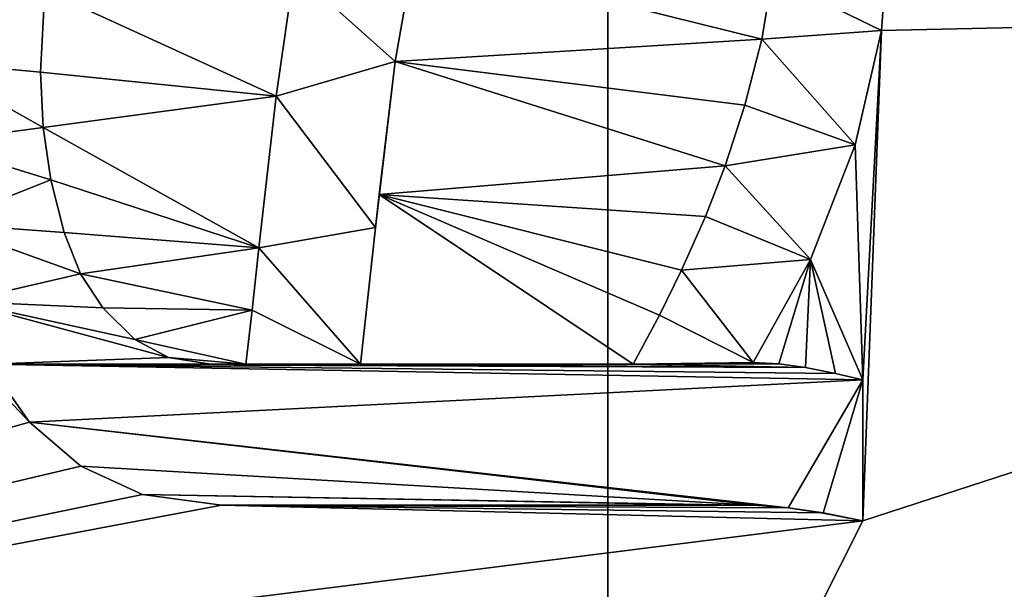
# Model space of a CAD drawing. Header units: millimetres. Extents: x -50 to 50, y -120 to 419.
# Tile 18 of 241: x -15.67 to -12.55, y -6.23 to -4.42. Entities that reach past the tile are written whole.
import ezdxf

# ---------------------------------------------------------------- set-up
doc = ezdxf.new("R2010")
doc.units = ezdxf.units.MM
doc.header["$LTSCALE"] = 81.481481
for name, color, linetype in [('1008', 7, 'CONTINUOUS'), ('1010', 7, 'CONTINUOUS'), ('208', 7, 'CONTINUOUS'), ('357', 7, 'CONTINUOUS'), ('430', 7, 'CONTINUOUS'), ('431', 7, 'CONTINUOUS'), ('442', 7, 'CONTINUOUS'), ('443', 7, 'CONTINUOUS'), ('444', 7, 'CONTINUOUS'), ('445', 7, 'CONTINUOUS'), ('446', 7, 'CONTINUOUS'), ('447', 7, 'CONTINUOUS'), ('448', 7, 'CONTINUOUS'), ('449', 7, 'CONTINUOUS'), ('457', 7, 'CONTINUOUS'), ('458', 7, 'CONTINUOUS'), ('459', 7, 'CONTINUOUS'), ('460', 7, 'CONTINUOUS'), ('461', 7, 'CONTINUOUS'), ('462', 7, 'CONTINUOUS'), ('463', 7, 'CONTINUOUS'), ('464', 7, 'CONTINUOUS'), ('465', 7, 'CONTINUOUS'), ('466', 7, 'CONTINUOUS'), ('467', 7, 'CONTINUOUS'), ('468', 7, 'CONTINUOUS'), ('475', 7, 'CONTINUOUS'), ('476', 7, 'CONTINUOUS'), ('477', 7, 'CONTINUOUS'), ('962', 7, 'CONTINUOUS'), ('963', 7, 'CONTINUOUS')]:
    doc.layers.add(name, color=color, linetype=linetype)

msp = doc.modelspace()

# ---------------------------------------------------------------- linework, layer by layer
at = {"layer": '1008', "linetype": 'CONTINUOUS'}
for points in [[(-15.7675, -5.5141, 69), (-15.6376, -5.6975, 69), (-21, 0, 69), (-15.7675, -5.5141, 69)], [(-21, 0, 69), (-15.6376, -5.6975, 69), (-19.8447, -6.8694, 69), (-21, 0, 69)], [(-12.9406, -4.4579, 69), (-12.912, -4.0726, 69), (-7.8813, -4.3457, 69), (-12.9406, -4.4579, 69)], [(-15.5891, -4.3305, 69), (-14.7996, -4.2706, 69), (-14.8565, -4.6663, 69), (-15.5891, -4.3305, 69)], [(-15.6025, -4.5898, 69), (-15.5891, -4.3305, 69), (-14.8565, -4.6663, 69), (-15.6025, -4.5898, 69)], [(-13, -6.0093, 69), (-7.8813, -4.3457, 69), (-16.5114, -12.9759, 69), (-13, -6.0093, 69)], [(-13, -6.0093, 69), (-12.9406, -4.4579, 69), (-7.8813, -4.3457, 69), (-13, -6.0093, 69)], [(-13.0245, -4.8201, 69), (-12.9406, -4.4579, 69), (-13, -5.5636, 69), (-13.0245, -4.8201, 69)], [(-13, -5.5636, 69), (-12.9406, -4.4579, 69), (-13, -6.0093, 69), (-13, -5.5636, 69)], [(-15.5939, -4.7655, 69), (-15.6025, -4.5898, 69), (-14.8565, -4.6663, 69), (-15.5939, -4.7655, 69)], [(-14.9113, -5.1458, 69), (-15.5939, -4.7655, 69), (-14.8565, -4.6663, 69), (-14.9113, -5.1458, 69)], [(-15.5695, -4.9309, 69), (-15.5939, -4.7655, 69), (-14.9113, -5.1458, 69), (-15.5695, -4.9309, 69)], [(-13.1656, -5.1831, 69), (-13.0245, -4.8201, 69), (-13, -5.5636, 69), (-13.1656, -5.1831, 69)], [(-15.528, -5.0971, 69), (-15.5695, -4.9309, 69), (-14.9113, -5.1458, 69), (-15.528, -5.0971, 69)], [(-15.4759, -5.228, 69), (-15.528, -5.0971, 69), (-14.9113, -5.1458, 69), (-15.4759, -5.228, 69)], [(-15.4759, -5.228, 69), (-14.9113, -5.1458, 69), (-14.9332, -5.3431, 69), (-15.4759, -5.228, 69)], [(-13.3466, -5.5086, 69), (-13.1656, -5.1831, 69), (-13.2661, -5.5125, 69), (-13.3466, -5.5086, 69)], [(-13.1656, -5.1831, 69), (-13.1815, -5.5246, 69), (-13.2661, -5.5125, 69), (-13.1656, -5.1831, 69)], [(-13.1815, -5.5246, 69), (-13.1656, -5.1831, 69), (-13.0866, -5.5431, 69), (-13.1815, -5.5246, 69)], [(-13.1656, -5.1831, 69), (-13, -5.5636, 69), (-13.0866, -5.5431, 69), (-13.1656, -5.1831, 69)], [(-15.4059, -5.3361, 69), (-15.4759, -5.228, 69), (-14.9332, -5.3431, 69), (-15.4059, -5.3361, 69)], [(-15.304, -5.4354, 69), (-15.4059, -5.3361, 69), (-14.9332, -5.3431, 69), (-15.304, -5.4354, 69)], [(-14.9532, -5.5141, 69), (-15.304, -5.4354, 69), (-14.9332, -5.3431, 69), (-14.9532, -5.5141, 69)], [(-15.198, -5.4928, 69), (-15.304, -5.4354, 69), (-14.9532, -5.5141, 69), (-15.198, -5.4928, 69)], [(-15.0633, -5.5141, 69), (-15.198, -5.4928, 69), (-14.9532, -5.5141, 69), (-15.0633, -5.5141, 69)], [(-15.6376, -5.6975, 69), (-15.4747, -5.8368, 69), (-19.8447, -6.8694, 69), (-15.6376, -5.6975, 69)], [(-15.4747, -5.8368, 69), (-15.2799, -5.9261, 69), (-19.8447, -6.8694, 69), (-15.4747, -5.8368, 69)], [(-15.2799, -5.9261, 69), (-15.0303, -5.9598, 69), (-19.8447, -6.8694, 69), (-15.2799, -5.9261, 69)], [(-15.0303, -5.9598, 69), (-13, -6.0093, 69), (-19.8447, -6.8694, 69), (-15.0303, -5.9598, 69)], [(-13, -6.0093, 69), (-15.0303, -5.9598, 69), (-13.1253, -5.9847, 69), (-13, -6.0093, 69)], [(-15.0303, -5.9598, 69), (-13.2363, -5.9681, 69), (-13.1253, -5.9847, 69), (-15.0303, -5.9598, 69)], [(-13.2363, -5.9681, 69), (-15.0303, -5.9598, 69), (-13.3311, -5.9608, 69), (-13.2363, -5.9681, 69)], [(-15.0303, -5.9598, 69), (-13.4402, -5.9598, 69), (-13.3311, -5.9608, 69), (-15.0303, -5.9598, 69)], [(-13, -6.0093, 69), (-16.5114, -12.9759, 69), (-19.8447, -6.8694, 69), (-13, -6.0093, 69)]]:
    msp.add_3dface(points, dxfattribs=at)
at = {"layer": '1010', "linetype": 'CONTINUOUS'}
for points in [[(-13.3191, -4.4852, 69), (-14.4801, -4.5567, 69), (-14.4197, -4.2125, 69), (-13.3191, -4.4852, 69)], [(-13.2868, -4.289, 69), (-13.3191, -4.4852, 69), (-14.4197, -4.2125, 69), (-13.2868, -4.289, 69)], [(-13.3191, -4.4852, 69), (-13.3736, -4.6948, 69), (-14.4801, -4.5567, 69), (-13.3191, -4.4852, 69)], [(-14.4801, -4.5567, 69), (-13.4355, -4.8866, 69), (-14.5309, -4.9775, 69), (-14.4801, -4.5567, 69)], [(-13.3736, -4.6948, 69), (-13.4355, -4.8866, 69), (-14.4801, -4.5567, 69), (-13.3736, -4.6948, 69)], [(-13.4355, -4.8866, 69), (-13.4983, -5.0472, 69), (-14.5309, -4.9775, 69), (-13.4355, -4.8866, 69)], [(-13.7263, -5.5141, 69), (-14.5901, -5.5141, 69), (-14.5309, -4.9775, 69), (-13.7263, -5.5141, 69)], [(-13.5733, -5.2165, 69), (-13.6438, -5.3585, 69), (-14.5309, -4.9775, 69), (-13.5733, -5.2165, 69)], [(-13.4983, -5.0472, 69), (-13.5733, -5.2165, 69), (-14.5309, -4.9775, 69), (-13.4983, -5.0472, 69)], [(-13.6438, -5.3585, 69), (-13.7263, -5.5141, 69), (-14.5309, -4.9775, 69), (-13.6438, -5.3585, 69)]]:
    msp.add_3dface(points, dxfattribs=at)
at = {"layer": '208', "linetype": 'CONTINUOUS'}
for points in [[(0, -23.5, 71), (0, 23.5, 71), (-13.8066, 19.0165, 71), (0, -23.5, 71)], [(-19.0088, 13.8172, 71), (-13.8066, -19.0165, 71), (-13.8066, 19.0165, 71), (-19.0088, 13.8172, 71)], [(-13.8066, -19.0165, 71), (0, -23.5, 71), (-13.8066, 19.0165, 71), (-13.8066, -19.0165, 71)], [(-19.0088, -13.8172, 71), (-13.8066, -19.0165, 71), (-19.0088, 13.8172, 71), (-19.0088, -13.8172, 71)]]:
    msp.add_3dface(points, dxfattribs=at)
at = {"layer": '357', "linetype": 'CONTINUOUS'}
for points in [[(-12.912, -4.0726, 68.5), (-12.9406, -4.4579, 68.5), (-13.2868, -4.289, 68.5), (-12.912, -4.0726, 68.5)], [(-15.9484, -4.2212, 68.5), (-15.5892, -4.3306, 68.5), (-15.9656, -4.5567, 68.5), (-15.9484, -4.2212, 68.5)], [(-14.4801, -4.5567, 68.5), (-14.7996, -4.2706, 68.5), (-14.4197, -4.2126, 68.5), (-14.4801, -4.5567, 68.5)], [(-14.8565, -4.6665, 68.5), (-14.7996, -4.2706, 68.5), (-14.4801, -4.5567, 68.5), (-14.8565, -4.6665, 68.5)], [(-13.2868, -4.289, 68.5), (-12.9406, -4.4579, 68.5), (-13.3191, -4.4852, 68.5), (-13.2868, -4.289, 68.5)], [(-15.5892, -4.3306, 68.5), (-15.6025, -4.5898, 68.5), (-15.9656, -4.5567, 68.5), (-15.5892, -4.3306, 68.5)], [(-13.3191, -4.4852, 68.5), (-13.0245, -4.8201, 68.5), (-13.3736, -4.6948, 68.5), (-13.3191, -4.4852, 68.5)], [(-12.9406, -4.4579, 68.5), (-13.0245, -4.8201, 68.5), (-13.3191, -4.4852, 68.5), (-12.9406, -4.4579, 68.5)], [(-15.6025, -4.5898, 68.5), (-15.5939, -4.7655, 68.5), (-15.9656, -4.5567, 68.5), (-15.6025, -4.5898, 68.5)], [(-15.9656, -4.5567, 68.5), (-15.5939, -4.7655, 68.5), (-15.954, -4.8121, 68.5), (-15.9656, -4.5567, 68.5)], [(-14.5425, -5.0819, 68.5), (-14.8565, -4.6665, 68.5), (-14.4801, -4.5567, 68.5), (-14.5425, -5.0819, 68.5)], [(-14.9113, -5.1458, 68.5), (-14.8565, -4.6665, 68.5), (-14.5425, -5.0819, 68.5), (-14.9113, -5.1458, 68.5)], [(-13.3736, -4.6948, 68.5), (-13.0245, -4.8201, 68.5), (-13.4355, -4.8866, 68.5), (-13.3736, -4.6948, 68.5)], [(-15.5939, -4.7655, 68.5), (-15.5695, -4.9309, 68.5), (-15.954, -4.8121, 68.5), (-15.5939, -4.7655, 68.5)], [(-15.954, -4.8121, 68.5), (-15.5695, -4.9309, 68.5), (-15.9188, -5.0689, 68.5), (-15.954, -4.8121, 68.5)], [(-13.0245, -4.8201, 68.5), (-13.1656, -5.1831, 68.5), (-13.4355, -4.8866, 68.5), (-13.0245, -4.8201, 68.5)], [(-13.4355, -4.8866, 68.5), (-13.1656, -5.1831, 68.5), (-13.4982, -5.047, 68.5), (-13.4355, -4.8866, 68.5)], [(-15.5695, -4.9309, 68.5), (-15.5281, -5.097, 68.5), (-15.9188, -5.0689, 68.5), (-15.5695, -4.9309, 68.5)], [(-13.4982, -5.047, 68.5), (-13.1656, -5.1831, 68.5), (-13.5733, -5.2165, 68.5), (-13.4982, -5.047, 68.5)], [(-15.5281, -5.097, 68.5), (-15.4759, -5.228, 68.5), (-15.9188, -5.0689, 68.5), (-15.5281, -5.097, 68.5)], [(-15.9188, -5.0689, 68.5), (-15.4759, -5.228, 68.5), (-15.8546, -5.3156, 68.5), (-15.9188, -5.0689, 68.5)], [(-14.5901, -5.5141, 68.5), (-14.9113, -5.1458, 68.5), (-14.5425, -5.0819, 68.5), (-14.5901, -5.5141, 68.5)], [(-14.9332, -5.343, 68.5), (-14.9113, -5.1458, 68.5), (-14.5901, -5.5141, 68.5), (-14.9332, -5.343, 68.5)], [(-13.1656, -5.1831, 68.5), (-13.3466, -5.5086, 68.5), (-13.5733, -5.2165, 68.5), (-13.1656, -5.1831, 68.5)], [(-15.4759, -5.228, 68.5), (-15.4059, -5.3361, 68.5), (-15.8546, -5.3156, 68.5), (-15.4759, -5.228, 68.5)], [(-13.5733, -5.2165, 68.5), (-13.3466, -5.5086, 68.5), (-13.6438, -5.3585, 68.5), (-13.5733, -5.2165, 68.5)], [(-15.304, -5.4354, 68.5), (-15.198, -5.4928, 68.5), (-15.8546, -5.3156, 68.5), (-15.304, -5.4354, 68.5)], [(-15.8546, -5.3156, 68.5), (-15.198, -5.4928, 68.5), (-15.7675, -5.5141, 68.5), (-15.8546, -5.3156, 68.5)], [(-15.4059, -5.3361, 68.5), (-15.304, -5.4354, 68.5), (-15.8546, -5.3156, 68.5), (-15.4059, -5.3361, 68.5)], [(-14.9532, -5.5141, 68.5), (-14.9332, -5.343, 68.5), (-14.5901, -5.5141, 68.5), (-14.9532, -5.5141, 68.5)], [(-13.3466, -5.5086, 68.5), (-13.7263, -5.5141, 68.5), (-13.6438, -5.3585, 68.5), (-13.3466, -5.5086, 68.5)], [(-15.198, -5.4928, 68.5), (-15.0633, -5.5141, 68.5), (-15.7675, -5.5141, 68.5), (-15.198, -5.4928, 68.5)], [(-13.0866, -5.5431, 68.5), (-13, -5.5636, 68.5), (-15.7675, -5.5141, 68.5), (-13.0866, -5.5431, 68.5)], [(-15.7675, -5.5141, 68.5), (-13, -5.5636, 68.5), (-15.6376, -5.6975, 68.5), (-15.7675, -5.5141, 68.5)], [(-13.1815, -5.5246, 68.5), (-13.0866, -5.5431, 68.5), (-15.7675, -5.5141, 68.5), (-13.1815, -5.5246, 68.5)], [(-15.0633, -5.5141, 68.5), (-13.1815, -5.5246, 68.5), (-15.7675, -5.5141, 68.5), (-15.0633, -5.5141, 68.5)], [(-14.9532, -5.5141, 68.5), (-13.1815, -5.5246, 68.5), (-15.0633, -5.5141, 68.5), (-14.9532, -5.5141, 68.5)], [(-13.1815, -5.5246, 68.5), (-14.9532, -5.5141, 68.5), (-14.5901, -5.5141, 68.5), (-13.1815, -5.5246, 68.5)], [(-13.7263, -5.5141, 68.5), (-13.1815, -5.5246, 68.5), (-14.5901, -5.5141, 68.5), (-13.7263, -5.5141, 68.5)], [(-13.3466, -5.5086, 68.5), (-13.2661, -5.5125, 68.5), (-13.7263, -5.5141, 68.5), (-13.3466, -5.5086, 68.5)], [(-13.2661, -5.5125, 68.5), (-13.1815, -5.5246, 68.5), (-13.7263, -5.5141, 68.5), (-13.2661, -5.5125, 68.5)], [(-13, -5.5636, 68.5), (-13.2363, -5.9681, 68.5), (-15.6376, -5.6975, 68.5), (-13, -5.5636, 68.5)], [(-13.1253, -5.9848, 68.5), (-13.2363, -5.9681, 68.5), (-13, -5.5636, 68.5), (-13.1253, -5.9848, 68.5)], [(-13, -6.0093, 68.5), (-13.1253, -5.9848, 68.5), (-13, -5.5636, 68.5), (-13, -6.0093, 68.5)], [(-13.2363, -5.9681, 68.5), (-13.3312, -5.9608, 68.5), (-15.6376, -5.6975, 68.5), (-13.2363, -5.9681, 68.5)], [(-15.6376, -5.6975, 68.5), (-13.3312, -5.9608, 68.5), (-15.4747, -5.8368, 68.5), (-15.6376, -5.6975, 68.5)], [(-15.4747, -5.8368, 68.5), (-13.3312, -5.9608, 68.5), (-15.2799, -5.9261, 68.5), (-15.4747, -5.8368, 68.5)], [(-13.4402, -5.9598, 68.5), (-15.0303, -5.9598, 68.5), (-15.2799, -5.9261, 68.5), (-13.4402, -5.9598, 68.5)], [(-13.3312, -5.9608, 68.5), (-13.4402, -5.9598, 68.5), (-15.2799, -5.9261, 68.5), (-13.3312, -5.9608, 68.5)]]:
    msp.add_3dface(points, dxfattribs=at)
at = {"layer": '430', "linetype": 'CONTINUOUS'}
for points in [[(-15.4747, -5.8368, 68.5), (-15.2799, -5.9261, 68.5), (-15.4747, -5.8368, 69), (-15.4747, -5.8368, 68.5)], [(-15.4747, -5.8368, 69), (-15.2799, -5.9261, 68.5), (-15.2799, -5.9261, 69), (-15.4747, -5.8368, 69)], [(-15.2799, -5.9261, 68.5), (-15.0303, -5.9598, 68.5), (-15.2799, -5.9261, 69), (-15.2799, -5.9261, 68.5)], [(-15.2799, -5.9261, 69), (-15.0303, -5.9598, 68.5), (-15.0303, -5.9598, 69), (-15.2799, -5.9261, 69)]]:
    msp.add_3dface(points, dxfattribs=at)
at = {"layer": '431', "linetype": 'CONTINUOUS'}
for points in [[(-15.7675, -5.5141, 68.5), (-15.6376, -5.6975, 68.5), (-15.7675, -5.5141, 69), (-15.7675, -5.5141, 68.5)], [(-15.7675, -5.5141, 69), (-15.6376, -5.6975, 68.5), (-15.6376, -5.6975, 69), (-15.7675, -5.5141, 69)], [(-15.6376, -5.6975, 68.5), (-15.4747, -5.8368, 68.5), (-15.6376, -5.6975, 69), (-15.6376, -5.6975, 68.5)], [(-15.4747, -5.8368, 68.5), (-15.4747, -5.8368, 69), (-15.6376, -5.6975, 69), (-15.4747, -5.8368, 68.5)]]:
    msp.add_3dface(points, dxfattribs=at)
at = {"layer": '442', "linetype": 'CONTINUOUS'}
for points in [[(-15.6025, -4.5898, 69), (-15.5892, -4.3306, 68.5), (-15.5891, -4.3305, 69), (-15.6025, -4.5898, 69)], [(-15.6025, -4.5898, 68.5), (-15.5892, -4.3306, 68.5), (-15.6025, -4.5898, 69), (-15.6025, -4.5898, 68.5)]]:
    msp.add_3dface(points, dxfattribs=at)
at = {"layer": '443', "linetype": 'CONTINUOUS'}
for points in [[(-15.5939, -4.7655, 68.5), (-15.6025, -4.5898, 68.5), (-15.5939, -4.7655, 69), (-15.5939, -4.7655, 68.5)], [(-15.6025, -4.5898, 68.5), (-15.6025, -4.5898, 69), (-15.5939, -4.7655, 69), (-15.6025, -4.5898, 68.5)], [(-15.5695, -4.9309, 68.5), (-15.5939, -4.7655, 68.5), (-15.5695, -4.9309, 69), (-15.5695, -4.9309, 68.5)], [(-15.5695, -4.9309, 69), (-15.5939, -4.7655, 68.5), (-15.5939, -4.7655, 69), (-15.5695, -4.9309, 69)]]:
    msp.add_3dface(points, dxfattribs=at)
at = {"layer": '444', "linetype": 'CONTINUOUS'}
for points in [[(-15.5281, -5.097, 68.5), (-15.5695, -4.9309, 68.5), (-15.528, -5.0971, 69), (-15.5281, -5.097, 68.5)], [(-15.5695, -4.9309, 68.5), (-15.5695, -4.9309, 69), (-15.528, -5.0971, 69), (-15.5695, -4.9309, 68.5)], [(-15.4759, -5.228, 68.5), (-15.5281, -5.097, 68.5), (-15.4759, -5.228, 69), (-15.4759, -5.228, 68.5)], [(-15.4759, -5.228, 69), (-15.5281, -5.097, 68.5), (-15.528, -5.0971, 69), (-15.4759, -5.228, 69)]]:
    msp.add_3dface(points, dxfattribs=at)
at = {"layer": '445', "linetype": 'CONTINUOUS'}
for points in [[(-15.4059, -5.3361, 68.5), (-15.4759, -5.228, 68.5), (-15.4059, -5.3361, 69), (-15.4059, -5.3361, 68.5)], [(-15.4759, -5.228, 68.5), (-15.4759, -5.228, 69), (-15.4059, -5.3361, 69), (-15.4759, -5.228, 68.5)], [(-15.304, -5.4354, 68.5), (-15.4059, -5.3361, 68.5), (-15.304, -5.4354, 69), (-15.304, -5.4354, 68.5)], [(-15.304, -5.4354, 69), (-15.4059, -5.3361, 68.5), (-15.4059, -5.3361, 69), (-15.304, -5.4354, 69)]]:
    msp.add_3dface(points, dxfattribs=at)
at = {"layer": '446', "linetype": 'CONTINUOUS'}
for points in [[(-15.198, -5.4928, 68.5), (-15.304, -5.4354, 68.5), (-15.198, -5.4928, 69), (-15.198, -5.4928, 68.5)], [(-15.304, -5.4354, 68.5), (-15.304, -5.4354, 69), (-15.198, -5.4928, 69), (-15.304, -5.4354, 68.5)], [(-15.0633, -5.5141, 68.5), (-15.198, -5.4928, 68.5), (-15.0633, -5.5141, 69), (-15.0633, -5.5141, 68.5)], [(-15.0633, -5.5141, 69), (-15.198, -5.4928, 68.5), (-15.198, -5.4928, 69), (-15.0633, -5.5141, 69)]]:
    msp.add_3dface(points, dxfattribs=at)
at = {"layer": '447', "linetype": 'CONTINUOUS'}
for points in [[(-14.9532, -5.5141, 68.5), (-15.0633, -5.5141, 68.5), (-15.0633, -5.5141, 69), (-14.9532, -5.5141, 68.5)], [(-14.9532, -5.5141, 68.5), (-15.0633, -5.5141, 69), (-14.9532, -5.5141, 69), (-14.9532, -5.5141, 68.5)]]:
    msp.add_3dface(points, dxfattribs=at)
at = {"layer": '448', "linetype": 'CONTINUOUS'}
for points in [[(-14.9113, -5.1458, 68.5), (-14.9332, -5.343, 68.5), (-14.9113, -5.1458, 69), (-14.9113, -5.1458, 68.5)], [(-14.9113, -5.1458, 69), (-14.9332, -5.343, 68.5), (-14.9332, -5.3431, 69), (-14.9113, -5.1458, 69)], [(-14.9332, -5.343, 68.5), (-14.9532, -5.5141, 68.5), (-14.9332, -5.3431, 69), (-14.9332, -5.343, 68.5)], [(-14.9532, -5.5141, 68.5), (-14.9532, -5.5141, 69), (-14.9332, -5.3431, 69), (-14.9532, -5.5141, 68.5)]]:
    msp.add_3dface(points, dxfattribs=at)
at = {"layer": '449', "linetype": 'CONTINUOUS'}
for points in [[(-14.7996, -4.2706, 68.5), (-14.8565, -4.6665, 68.5), (-14.7996, -4.2706, 69), (-14.7996, -4.2706, 68.5)], [(-14.7996, -4.2706, 69), (-14.8565, -4.6665, 68.5), (-14.8565, -4.6663, 69), (-14.7996, -4.2706, 69)], [(-14.8565, -4.6665, 68.5), (-14.9113, -5.1458, 68.5), (-14.8565, -4.6663, 69), (-14.8565, -4.6665, 68.5)], [(-14.9113, -5.1458, 68.5), (-14.9113, -5.1458, 69), (-14.8565, -4.6663, 69), (-14.9113, -5.1458, 68.5)]]:
    msp.add_3dface(points, dxfattribs=at)
at = {"layer": '457', "linetype": 'CONTINUOUS'}
for points in [[(-12.9406, -4.4579, 68.5), (-12.912, -4.0726, 68.5), (-12.9406, -4.4579, 69), (-12.9406, -4.4579, 68.5)], [(-12.912, -4.0726, 68.5), (-12.912, -4.0726, 69), (-12.9406, -4.4579, 69), (-12.912, -4.0726, 68.5)], [(-13.0245, -4.8201, 68.5), (-12.9406, -4.4579, 68.5), (-13.0245, -4.8201, 69), (-13.0245, -4.8201, 68.5)], [(-13.0245, -4.8201, 69), (-12.9406, -4.4579, 68.5), (-12.9406, -4.4579, 69), (-13.0245, -4.8201, 69)]]:
    msp.add_3dface(points, dxfattribs=at)
at = {"layer": '458', "linetype": 'CONTINUOUS'}
for points in [[(-13.1656, -5.1831, 68.5), (-13.0245, -4.8201, 68.5), (-13.1656, -5.1831, 69), (-13.1656, -5.1831, 68.5)], [(-13.0245, -4.8201, 68.5), (-13.0245, -4.8201, 69), (-13.1656, -5.1831, 69), (-13.0245, -4.8201, 68.5)], [(-13.3466, -5.5086, 68.5), (-13.1656, -5.1831, 68.5), (-13.3466, -5.5086, 69), (-13.3466, -5.5086, 68.5)], [(-13.3466, -5.5086, 69), (-13.1656, -5.1831, 68.5), (-13.1656, -5.1831, 69), (-13.3466, -5.5086, 69)]]:
    msp.add_3dface(points, dxfattribs=at)
at = {"layer": '459', "linetype": 'CONTINUOUS'}
for points in [[(-13.2661, -5.5125, 68.5), (-13.3466, -5.5086, 68.5), (-13.2661, -5.5125, 69), (-13.2661, -5.5125, 68.5)], [(-13.3466, -5.5086, 68.5), (-13.3466, -5.5086, 69), (-13.2661, -5.5125, 69), (-13.3466, -5.5086, 68.5)], [(-13.1815, -5.5246, 68.5), (-13.2661, -5.5125, 68.5), (-13.1815, -5.5246, 69), (-13.1815, -5.5246, 68.5)], [(-13.1815, -5.5246, 69), (-13.2661, -5.5125, 68.5), (-13.2661, -5.5125, 69), (-13.1815, -5.5246, 69)]]:
    msp.add_3dface(points, dxfattribs=at)
at = {"layer": '460', "linetype": 'CONTINUOUS'}
for points in [[(-13.0866, -5.5431, 68.5), (-13.1815, -5.5246, 68.5), (-13.0866, -5.5431, 69), (-13.0866, -5.5431, 68.5)], [(-13.1815, -5.5246, 68.5), (-13.1815, -5.5246, 69), (-13.0866, -5.5431, 69), (-13.1815, -5.5246, 68.5)], [(-13, -5.5636, 68.5), (-13.0866, -5.5431, 68.5), (-13, -5.5636, 69), (-13, -5.5636, 68.5)], [(-13, -5.5636, 69), (-13.0866, -5.5431, 68.5), (-13.0866, -5.5431, 69), (-13, -5.5636, 69)]]:
    msp.add_3dface(points, dxfattribs=at)
at = {"layer": '461', "linetype": 'CONTINUOUS'}
for points in [[(-13, -6.0093, 68.5), (-13, -5.5636, 68.5), (-13, -5.5636, 69), (-13, -6.0093, 68.5)], [(-13, -6.0093, 68.5), (-13, -5.5636, 69), (-13, -6.0093, 69), (-13, -6.0093, 68.5)]]:
    msp.add_3dface(points, dxfattribs=at)
at = {"layer": '462', "linetype": 'CONTINUOUS'}
for points in [[(-13.2363, -5.9681, 68.5), (-13.1253, -5.9848, 68.5), (-13.2363, -5.9681, 69), (-13.2363, -5.9681, 68.5)], [(-13.2363, -5.9681, 69), (-13.1253, -5.9848, 68.5), (-13.1253, -5.9847, 69), (-13.2363, -5.9681, 69)], [(-13.1253, -5.9848, 68.5), (-13, -6.0093, 68.5), (-13.1253, -5.9847, 69), (-13.1253, -5.9848, 68.5)], [(-13, -6.0093, 68.5), (-13, -6.0093, 69), (-13.1253, -5.9847, 69), (-13, -6.0093, 68.5)]]:
    msp.add_3dface(points, dxfattribs=at)
at = {"layer": '463', "linetype": 'CONTINUOUS'}
for points in [[(-13.4402, -5.9598, 68.5), (-13.3312, -5.9608, 68.5), (-13.4402, -5.9598, 69), (-13.4402, -5.9598, 68.5)], [(-13.4402, -5.9598, 69), (-13.3312, -5.9608, 68.5), (-13.3311, -5.9608, 69), (-13.4402, -5.9598, 69)], [(-13.3312, -5.9608, 68.5), (-13.2363, -5.9681, 68.5), (-13.3311, -5.9608, 69), (-13.3312, -5.9608, 68.5)], [(-13.2363, -5.9681, 68.5), (-13.2363, -5.9681, 69), (-13.3311, -5.9608, 69), (-13.2363, -5.9681, 68.5)]]:
    msp.add_3dface(points, dxfattribs=at)
at = {"layer": '464', "linetype": 'CONTINUOUS'}
for points in [[(-15.0303, -5.9598, 68.5), (-13.4402, -5.9598, 68.5), (-15.0303, -5.9598, 69), (-15.0303, -5.9598, 68.5)], [(-15.0303, -5.9598, 69), (-13.4402, -5.9598, 68.5), (-13.4402, -5.9598, 69), (-15.0303, -5.9598, 69)]]:
    msp.add_3dface(points, dxfattribs=at)
at = {"layer": '465', "linetype": 'CONTINUOUS'}
for points in [[(-13.5733, -5.2165, 68.5), (-13.6438, -5.3585, 68.5), (-13.5733, -5.2165, 69), (-13.5733, -5.2165, 68.5)], [(-13.5733, -5.2165, 69), (-13.6438, -5.3585, 68.5), (-13.6438, -5.3585, 69), (-13.5733, -5.2165, 69)], [(-13.6438, -5.3585, 68.5), (-13.7263, -5.5141, 68.5), (-13.6438, -5.3585, 69), (-13.6438, -5.3585, 68.5)], [(-13.6438, -5.3585, 69), (-13.7263, -5.5141, 68.5), (-13.7263, -5.5141, 69), (-13.6438, -5.3585, 69)]]:
    msp.add_3dface(points, dxfattribs=at)
at = {"layer": '466', "linetype": 'CONTINUOUS'}
for points in [[(-13.4355, -4.8866, 69), (-13.4982, -5.047, 68.5), (-13.4983, -5.0472, 69), (-13.4355, -4.8866, 69)], [(-13.4355, -4.8866, 68.5), (-13.4982, -5.047, 68.5), (-13.4355, -4.8866, 69), (-13.4355, -4.8866, 68.5)], [(-13.4982, -5.047, 68.5), (-13.5733, -5.2165, 68.5), (-13.4983, -5.0472, 69), (-13.4982, -5.047, 68.5)], [(-13.5733, -5.2165, 68.5), (-13.5733, -5.2165, 69), (-13.4983, -5.0472, 69), (-13.5733, -5.2165, 68.5)]]:
    msp.add_3dface(points, dxfattribs=at)
at = {"layer": '467', "linetype": 'CONTINUOUS'}
for points in [[(-13.3191, -4.4852, 68.5), (-13.3736, -4.6948, 68.5), (-13.3191, -4.4852, 69), (-13.3191, -4.4852, 68.5)], [(-13.3191, -4.4852, 69), (-13.3736, -4.6948, 68.5), (-13.3736, -4.6948, 69), (-13.3191, -4.4852, 69)], [(-13.3736, -4.6948, 68.5), (-13.4355, -4.8866, 68.5), (-13.3736, -4.6948, 69), (-13.3736, -4.6948, 68.5)], [(-13.4355, -4.8866, 68.5), (-13.4355, -4.8866, 69), (-13.3736, -4.6948, 69), (-13.4355, -4.8866, 68.5)]]:
    msp.add_3dface(points, dxfattribs=at)
at = {"layer": '468', "linetype": 'CONTINUOUS'}
for points in [[(-13.2868, -4.289, 68.5), (-13.3191, -4.4852, 68.5), (-13.2868, -4.289, 69), (-13.2868, -4.289, 68.5)], [(-13.3191, -4.4852, 68.5), (-13.3191, -4.4852, 69), (-13.2868, -4.289, 69), (-13.3191, -4.4852, 68.5)]]:
    msp.add_3dface(points, dxfattribs=at)
at = {"layer": '475', "linetype": 'CONTINUOUS'}
for points in [[(-14.4801, -4.5567, 69), (-14.4197, -4.2126, 68.5), (-14.4197, -4.2125, 69), (-14.4801, -4.5567, 69)], [(-14.4801, -4.5567, 68.5), (-14.4197, -4.2126, 68.5), (-14.4801, -4.5567, 69), (-14.4801, -4.5567, 68.5)]]:
    msp.add_3dface(points, dxfattribs=at)
at = {"layer": '476', "linetype": 'CONTINUOUS'}
for points in [[(-14.5425, -5.0819, 68.5), (-14.4801, -4.5567, 68.5), (-14.5309, -4.9775, 69), (-14.5425, -5.0819, 68.5)], [(-14.4801, -4.5567, 68.5), (-14.4801, -4.5567, 69), (-14.5309, -4.9775, 69), (-14.4801, -4.5567, 68.5)], [(-14.5901, -5.5141, 69), (-14.5425, -5.0819, 68.5), (-14.5309, -4.9775, 69), (-14.5901, -5.5141, 69)], [(-14.5901, -5.5141, 68.5), (-14.5425, -5.0819, 68.5), (-14.5901, -5.5141, 69), (-14.5901, -5.5141, 68.5)]]:
    msp.add_3dface(points, dxfattribs=at)
at = {"layer": '477', "linetype": 'CONTINUOUS'}
for points in [[(-13.7263, -5.5141, 68.5), (-14.5901, -5.5141, 68.5), (-13.7263, -5.5141, 69), (-13.7263, -5.5141, 68.5)], [(-13.7263, -5.5141, 69), (-14.5901, -5.5141, 68.5), (-14.5901, -5.5141, 69), (-13.7263, -5.5141, 69)]]:
    msp.add_3dface(points, dxfattribs=at)
at = {"layer": '962', "linetype": 'CONTINUOUS'}
for points in [[(-6.8914, -4.063, 67.5), (-16.9061, -14.0777, 67.5), (-7.3114, -3.9138, 68.7073), (-6.8914, -4.063, 67.5)], [(-7.3114, -3.9138, 68.7073), (-16.9061, -14.0777, 67.5), (-7.8813, -4.3457, 69), (-7.3114, -3.9138, 68.7073)], [(-7.8813, -4.3457, 69), (-16.9061, -14.0777, 67.5), (-16.5114, -12.9759, 69), (-7.8813, -4.3457, 69)]]:
    msp.add_3dface(points, dxfattribs=at)
at = {"layer": '963', "linetype": 'CONTINUOUS'}
for points in [[(-6.8914, -4.063, 67.5), (-14.0777, -16.9061, 67.5), (-16.9061, -14.0777, 67.5), (-6.8914, -4.063, 67.5)], [(-6.8914, -4.063, 67.5), (-5.8139, -5.4954, 67.5), (-14.0777, -16.9061, 67.5), (-6.8914, -4.063, 67.5)], [(-14.0777, -16.9061, 67.5), (-5.8139, -5.4954, 67.5), (-4.1417, -6.9701, 67.5), (-14.0777, -16.9061, 67.5)]]:
    msp.add_3dface(points, dxfattribs=at)

doc.saveas('drawing.dxf')
